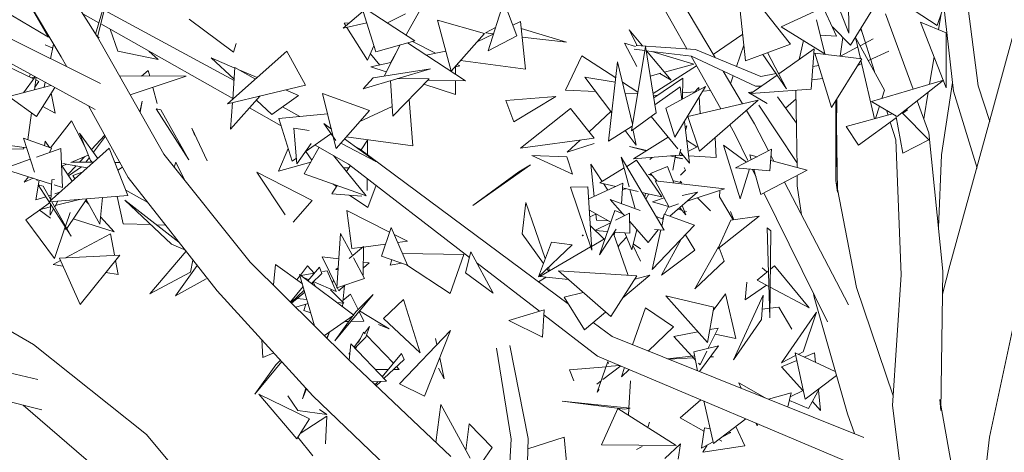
# Model space of a CAD drawing. Header units: metres. Extents: x -14.5 to 13.2, y -19 to 3.3.
# Tile 150 of 210: x 10.884 to 11.404, y 1.894 to 2.122. Entities that reach past the tile are written whole.
import ezdxf

# ---------------------------------------------------------------- set-up
doc = ezdxf.new("R2010")
doc.units = ezdxf.units.M
doc.layers.add('G-IMPT', color=7, linetype='Continuous', lineweight=5)
doc.layers.add('L-PLNT', color=7, linetype='Continuous', lineweight=5, true_color=0x005900)

# ---------------------------------------------------------------- blocks, each defined once
blk = doc.blocks.new('ÁRVORES ORNAMENTAIS - Pequeno e Médio Porte - Ipê-roxo-2870950-CORTE_CALÇADA')
at = {"layer": 'G-IMPT', "color": 253, "true_color": 0xaaaaaa}
for p, q in [((7.18502, 2.11328), (7.14893, 2.17035)), ((7.16603, 2.10258), (7.13208, 2.15992)), ((7.51117, 2.10219), (7.47743, 2.15906)), ((7.65009, 2.08733), (7.64052, 2.16024)), ((7.49632, 2.10676), (7.4699, 2.15355)), ((7.65761, 2.07428), (7.67965, 2.15542)), ((7.18418, 2.11461), (7.19305, 2.14494)), ((7.18521, 2.11295), (7.19305, 2.14494)), ((7.56995, 2.14558), (7.58176, 2.11514)), ((7.58165, 2.14436), (7.58176, 2.11514)), ((7.14531, 2.13748), (7.15938, 2.11292)), ((7.39962, 2.13171), (7.39137, 2.10571)), ((7.40647, 2.11371), (7.39962, 2.13171)), ((7.55103, 2.10927), (7.53359, 2.13126)), ((7.56659, 2.13214), (7.57537, 2.11356)), ((7.62846, 2.11918), (7.63345, 2.13382)), ((7.13568, 2.12695), (7.15938, 2.11292)), ((7.25727, 2.09003), (7.18872, 2.12729)), ((7.32545, 2.12673), (7.31495, 2.11768)), ((7.3321, 2.10528), (7.32463, 2.12939)), ((7.3528, 2.11109), (7.32463, 2.12939)), ((7.34813, 2.11413), (7.35541, 2.12705)), ((7.52734, 2.10051), (7.52447, 2.12694)), ((7.56373, 2.1265), (7.54608, 2.11839)), ((7.58267, 2.10875), (7.59626, 2.13065)), ((7.6123, 2.1296), (7.62846, 2.11918)), ((7.63698, 2.08439), (7.63192, 2.12935)), ((7.18591, 2.12052), (7.17741, 2.12532)), ((7.25696, 2.10503), (7.2336, 2.12242)), ((7.32737, 2.12055), (7.31495, 2.11768)), ((7.31537, 2.12043), (7.31831, 2.12057)), ((7.33831, 2.12051), (7.34776, 2.12527)), ((7.3895, 2.11485), (7.36469, 2.12196)), ((7.37192, 2.0951), (7.36469, 2.12196)), ((7.40848, 2.12117), (7.40436, 2.11924)), ((7.41105, 2.09605), (7.40848, 2.12117)), ((7.56917, 2.1041), (7.5648, 2.12209)), ((7.61567, 2.08554), (7.60116, 2.12519)), ((7.61961, 2.1209), (7.63316, 2.11532)), ((7.61961, 2.1209), (7.63325, 2.08623)), ((7.62918, 2.11696), (7.63056, 2.12536)), ((7.25659, 2.08058), (7.18693, 2.11994)), ((7.19588, 2.10563), (7.19188, 2.11714)), ((7.31537, 2.12043), (7.31635, 2.11888)), ((7.31683, 2.11811), (7.32773, 2.10081)), ((7.39529, 2.11807), (7.3901, 2.1152)), ((7.40885, 2.11756), (7.43275, 2.11024)), ((7.47002, 2.10858), (7.46584, 2.11679)), ((7.46584, 2.11679), (7.47287, 2.10838)), ((7.56917, 2.1041), (7.54608, 2.11839)), ((7.57309, 2.11838), (7.58267, 2.10875)), ((7.5887, 2.11599), (7.58792, 2.11722)), ((7.58818, 2.11764), (7.5887, 2.11599)), ((7.59533, 2.09477), (7.58818, 2.11763)), ((7.63316, 2.11532), (7.63325, 2.08623)), ((7.13337, 2.11502), (7.18672, 2.08847)), ((7.22025, 2.05121), (7.18502, 2.11328)), ((7.1853, 2.1133), (7.18612, 2.11269)), ((7.3321, 2.10528), (7.3528, 2.11109)), ((7.35153, 2.11074), (7.36365, 2.10448)), ((7.3895, 2.11485), (7.37192, 2.0951)), ((7.39415, 2.11446), (7.38559, 2.11045)), ((7.3901, 2.1152), (7.39423, 2.11472)), ((7.40647, 2.11371), (7.39137, 2.10571)), ((7.40932, 2.11296), (7.43275, 2.11024)), ((7.51025, 2.10374), (7.52582, 2.11449)), ((7.55567, 2.10123), (7.55779, 2.11115)), ((7.57537, 2.11356), (7.56675, 2.11405)), ((7.57723, 2.10296), (7.57871, 2.11273)), ((7.588, 2.10166), (7.58539, 2.11286)), ((7.60067, 2.08504), (7.58539, 2.11286)), ((7.58782, 2.10844), (7.59466, 2.11209)), ((7.12718, 2.1058), (7.18401, 2.07471)), ((7.15757, 2.10886), (7.16159, 2.10717)), ((7.16205, 2.1093), (7.16037, 2.10158)), ((7.19588, 2.10563), (7.21719, 2.10124)), ((7.21236, 2.10557), (7.21719, 2.10124)), ((7.28516, 2.10559), (7.25386, 2.07787)), ((7.25838, 2.10969), (7.25696, 2.10503)), ((7.28516, 2.10559), (7.29501, 2.08771)), ((7.33116, 2.10832), (7.32773, 2.10081)), ((7.34498, 2.1089), (7.33647, 2.09243)), ((7.34884, 2.10998), (7.37938, 2.08991)), ((7.36908, 2.10563), (7.35877, 2.10345)), ((7.46333, 2.10983), (7.46924, 2.10803)), ((7.46333, 2.10983), (7.46982, 2.0975)), ((7.46701, 2.0636), (7.47444, 2.10796)), ((7.47409, 2.10589), (7.46846, 2.10658)), ((7.50079, 2.10645), (7.46955, 2.10861)), ((7.48014, 2.07306), (7.47444, 2.10796)), ((7.49873, 2.10287), (7.47479, 2.1058)), ((7.47506, 2.10577), (7.48797, 2.09032)), ((7.47773, 2.10544), (7.50003, 2.09864)), ((7.53532, 2.09227), (7.50079, 2.10645)), ((7.52644, 2.10875), (7.52253, 2.09752)), ((7.55103, 2.10927), (7.52734, 2.10051)), ((7.56356, 2.10679), (7.54482, 2.0936)), ((7.562, 2.08552), (7.56356, 2.10679)), ((7.57747, 2.10293), (7.58657, 2.10778)), ((7.59211, 2.10063), (7.60287, 2.1056)), ((7.15146, 2.09097), (7.13331, 2.09967)), ((7.16896, 2.0973), (7.16603, 2.10258)), ((7.25775, 2.09666), (7.24522, 2.10206)), ((7.25733, 2.09075), (7.24522, 2.10206)), ((7.32925, 2.10414), (7.33418, 2.09826)), ((7.33987, 2.09947), (7.34273, 2.10455)), ((7.41105, 2.09605), (7.37684, 2.10062)), ((7.44081, 2.10303), (7.43216, 2.08506)), ((7.44081, 2.10303), (7.45875, 2.09144)), ((7.45488, 2.05808), (7.45974, 2.09999)), ((7.46759, 2.06705), (7.45974, 2.09999)), ((7.51417, 2.07515), (7.49851, 2.10289)), ((7.53255, 2.08707), (7.49873, 2.10287)), ((7.53646, 2.10388), (7.54896, 2.08573)), ((7.53893, 2.10479), (7.54896, 2.08573)), ((7.56392, 2.10457), (7.58872, 2.10157)), ((7.56392, 2.10457), (7.57273, 2.07577)), ((7.58872, 2.10157), (7.57273, 2.07577)), ((7.59539, 2.06991), (7.58821, 2.10075)), ((7.62444, 2.08815), (7.62682, 2.10259)), ((7.20837, 2.09244), (7.21197, 2.09538)), ((7.21279, 2.09242), (7.21197, 2.09538)), ((7.25778, 2.09701), (7.25657, 2.08027)), ((7.25778, 2.09701), (7.26853, 2.09086)), ((7.26941, 2.09164), (7.26035, 2.09554)), ((7.3255, 2.08571), (7.36097, 2.09628)), ((7.34013, 2.09952), (7.32954, 2.09729)), ((7.33761, 2.09464), (7.32954, 2.09729)), ((7.33069, 2.09152), (7.36097, 2.09628)), ((7.37413, 2.09734), (7.37651, 2.09785)), ((7.37413, 2.09758), (7.37413, 2.09336)), ((7.37504, 2.0986), (7.37651, 2.09785)), ((7.50136, 2.09784), (7.47847, 2.08326)), ((7.50003, 2.09864), (7.48451, 2.09447)), ((7.52565, 2.07778), (7.51539, 2.09508)), ((7.56594, 2.09799), (7.56287, 2.09742)), ((7.58654, 2.09806), (7.58861, 2.09902)), ((7.14609, 2.08367), (7.15228, 2.09207)), ((7.14925, 2.09202), (7.14963, 2.09352)), ((7.15219, 2.09195), (7.15047, 2.09144)), ((7.15192, 2.0852), (7.1528, 2.09179)), ((7.15423, 2.08964), (7.15212, 2.08666)), ((7.15423, 2.08964), (7.15262, 2.09041)), ((7.19681, 2.09251), (7.23201, 2.0923)), ((7.20249, 2.0825), (7.23201, 2.0923)), ((7.3255, 2.08571), (7.33069, 2.09152)), ((7.33981, 2.08998), (7.34103, 2.07121)), ((7.36027, 2.09099), (7.34103, 2.07121)), ((7.36027, 2.09099), (7.34362, 2.09111)), ((7.35958, 2.09029), (7.37938, 2.08991)), ((7.37412, 2.09001), (7.37411, 2.08269)), ((7.4424, 2.09192), (7.45848, 2.08917)), ((7.4424, 2.09192), (7.45662, 2.07309)), ((7.48264, 2.09397), (7.47697, 2.09244)), ((7.49417, 2.09128), (7.47886, 2.08087)), ((7.482, 2.09379), (7.48797, 2.09032)), ((7.49417, 2.09128), (7.49404, 2.08038)), ((7.52079, 2.09256), (7.51935, 2.08841)), ((7.54396, 2.09299), (7.53008, 2.08322)), ((7.54342, 2.09378), (7.53532, 2.09227)), ((7.54569, 2.09421), (7.54461, 2.094)), ((7.568, 2.09123), (7.56236, 2.09046)), ((7.59377, 2.07901), (7.63173, 2.09032)), ((7.60739, 2.07104), (7.63173, 2.09032)), ((7.13844, 2.08165), (7.16064, 2.0875)), ((7.15305, 2.07113), (7.16261, 2.08642)), ((7.15766, 2.08913), (7.1571, 2.08656)), ((7.21676, 2.07791), (7.21442, 2.08646)), ((7.29501, 2.08771), (7.25386, 2.07787)), ((7.29133, 2.08219), (7.28441, 2.08517)), ((7.37411, 2.08269), (7.35749, 2.08813)), ((7.43216, 2.08506), (7.44818, 2.08426)), ((7.46233, 2.08913), (7.47041, 2.08391)), ((7.46253, 2.08848), (7.46305, 2.08609)), ((7.47945, 2.07728), (7.4928, 2.08667)), ((7.48514, 2.07554), (7.50616, 2.08696)), ((7.49001, 2.06018), (7.50616, 2.08696)), ((7.4928, 2.08667), (7.49359, 2.08013)), ((7.49408, 2.08351), (7.50046, 2.08409)), ((7.50005, 2.08364), (7.50256, 2.0864)), ((7.50263, 2.08504), (7.50256, 2.0864)), ((7.50467, 2.08448), (7.5087, 2.08485)), ((7.53128, 2.08406), (7.52883, 2.08371)), ((7.562, 2.08552), (7.53008, 2.08322)), ((7.53255, 2.08707), (7.5356, 2.0871)), ((7.55445, 2.0442), (7.55388, 2.08493)), ((7.59925, 2.08064), (7.60067, 2.08504)), ((7.63074, 2.05085), (7.63646, 2.08906)), ((7.64955, 2.04383), (7.63698, 2.08439)), ((7.65628, 2.06852), (7.65009, 2.08733)), ((7.13844, 2.08165), (7.15305, 2.07113)), ((7.16073, 2.08341), (7.16288, 2.07291)), ((7.20759, 2.07352), (7.20878, 2.07916)), ((7.20767, 2.07339), (7.20878, 2.07916)), ((7.27105, 2.08198), (7.25543, 2.06446)), ((7.27728, 2.07212), (7.26908, 2.07977)), ((7.29133, 2.08219), (7.27728, 2.07212)), ((7.32878, 2.07429), (7.30402, 2.08327)), ((7.30968, 2.06032), (7.30402, 2.08327)), ((7.35175, 2.0557), (7.34965, 2.08007)), ((7.40081, 2.07953), (7.42721, 2.0817)), ((7.40081, 2.07953), (7.4049, 2.06823)), ((7.42721, 2.0817), (7.4049, 2.06823)), ((7.46367, 2.0835), (7.47029, 2.08317)), ((7.47867, 2.08209), (7.48096, 2.0823)), ((7.49676, 2.07115), (7.53389, 2.07968)), ((7.50329, 2.07265), (7.50282, 2.08142)), ((7.5029, 2.05288), (7.53389, 2.07968)), ((7.53866, 2.07792), (7.52883, 2.08371)), ((7.54408, 2.08153), (7.55412, 2.06755)), ((7.54841, 2.07551), (7.55395, 2.08038)), ((7.57487, 2.03734), (7.57542, 2.0801)), ((7.57487, 2.03734), (7.57494, 2.07933)), ((7.57582, 2.03109), (7.57508, 2.07956)), ((7.60656, 2.07153), (7.59377, 2.07901)), ((7.62409, 2.06254), (7.61792, 2.07938)), ((7.62142, 2.06982), (7.62376, 2.08401)), ((7.15631, 2.07634), (7.16288, 2.07291)), ((7.20149, 2.03885), (7.18045, 2.07666)), ((7.21615, 2.07522), (7.21871, 2.07464)), ((7.21615, 2.07522), (7.23344, 2.04822)), ((7.21871, 2.07464), (7.23344, 2.04822)), ((7.25644, 2.07848), (7.25543, 2.06446)), ((7.28219, 2.06612), (7.26538, 2.07562)), ((7.29207, 2.07112), (7.28287, 2.07612)), ((7.32878, 2.07429), (7.31118, 2.05422)), ((7.34069, 2.07645), (7.32367, 2.06847)), ((7.43484, 2.07539), (7.40847, 2.05436)), ((7.44736, 2.05959), (7.43484, 2.07539)), ((7.45615, 2.07371), (7.44465, 2.06301)), ((7.48514, 2.07554), (7.49001, 2.06018)), ((7.53194, 2.06718), (7.5277, 2.07433)), ((7.53435, 2.07709), (7.55441, 2.04689)), ((7.59582, 2.07003), (7.59793, 2.07657)), ((7.60249, 2.07187), (7.60171, 2.07436)), ((7.61022, 2.07284), (7.61278, 2.0747)), ((7.61161, 2.07438), (7.61278, 2.0747)), ((7.63508, 1.99252), (7.65761, 2.07428)), ((7.14842, 2.05882), (7.15032, 2.0731)), ((7.17146, 2.06879), (7.16047, 2.05457)), ((7.17889, 2.0545), (7.17146, 2.06879)), ((7.28094, 2.07008), (7.30668, 2.07248)), ((7.28803, 2.04755), (7.28094, 2.07008)), ((7.48014, 2.07306), (7.46701, 2.0636)), ((7.47744, 2.07112), (7.49152, 2.05397)), ((7.49676, 2.07115), (7.5029, 2.05288)), ((7.5804, 2.06578), (7.60486, 2.07252)), ((7.58694, 2.05591), (7.60678, 2.07034)), ((7.60652, 2.07172), (7.61035, 2.05168)), ((7.60997, 2.07309), (7.62406, 2.05875)), ((7.24314, 2.04776), (7.23502, 2.06502)), ((7.23655, 2.06111), (7.23502, 2.06502)), ((7.2905, 2.04615), (7.28878, 2.06487)), ((7.28878, 2.06487), (7.29699, 2.06374)), ((7.31102, 2.05843), (7.30466, 2.06735)), ((7.30466, 2.06735), (7.30866, 2.06443)), ((7.45488, 2.05808), (7.46741, 2.066)), ((7.46373, 2.06368), (7.4696, 2.05591)), ((7.4679, 2.06374), (7.4696, 2.05591)), ((7.49499, 2.06844), (7.49763, 2.04653)), ((7.49532, 2.06569), (7.49623, 2.06625)), ((7.4956, 2.06374), (7.49623, 2.06625)), ((7.52161, 2.06198), (7.51892, 2.06674)), ((7.53194, 2.06718), (7.53935, 2.05297)), ((7.5804, 2.06578), (7.58694, 2.05591)), ((7.60661, 2.05871), (7.60368, 2.06808)), ((7.15197, 2.04165), (7.1462, 2.05961)), ((7.16088, 2.05442), (7.1462, 2.05961)), ((7.17576, 2.06231), (7.18152, 2.04793)), ((7.17576, 2.06231), (7.18533, 2.049)), ((7.18197, 2.05367), (7.18905, 2.06121)), ((7.18302, 2.05221), (7.18936, 2.06064)), ((7.29483, 2.05237), (7.30846, 2.06202)), ((7.31118, 2.05422), (7.30968, 2.06031)), ((7.31566, 2.05933), (7.33206, 2.04736)), ((7.35175, 2.0557), (7.3165, 2.06029)), ((7.32433, 2.05344), (7.3278, 2.05863)), ((7.32773, 2.05091), (7.3278, 2.05863)), ((7.44736, 2.05959), (7.40847, 2.05436)), ((7.4399, 2.05859), (7.43306, 2.05222)), ((7.46813, 2.04878), (7.48643, 2.06016)), ((7.49617, 2.05865), (7.50165, 2.05506)), ((7.5112, 2.05989), (7.5117, 2.04948)), ((7.52161, 2.06198), (7.52852, 2.04797)), ((7.60941, 1.98747), (7.60661, 2.05871)), ((7.62406, 2.05875), (7.61035, 2.05168)), ((7.63145, 1.98946), (7.62409, 2.06254)), ((7.14628, 2.05409), (7.12261, 2.0538)), ((7.1478, 2.05463), (7.13103, 2.05693)), ((7.14628, 2.05409), (7.14604, 2.05487)), ((7.16585, 2.05418), (7.15305, 2.04968)), ((7.15728, 2.05569), (7.15766, 2.05802)), ((7.15984, 2.05479), (7.15766, 2.05802)), ((7.19137, 2.0544), (7.15962, 2.02599)), ((7.15987, 2.05207), (7.16088, 2.05442)), ((7.16666, 2.03362), (7.16585, 2.05418)), ((7.19137, 2.0544), (7.20123, 2.02942)), ((7.28083, 2.04223), (7.28594, 2.0542)), ((7.2905, 2.04615), (7.29801, 2.05694)), ((7.30215, 2.05485), (7.29437, 2.0409)), ((7.31776, 2.04603), (7.30003, 2.05605)), ((7.31406, 2.05684), (7.33206, 2.04736)), ((7.32356, 2.05401), (7.32117, 2.05531)), ((7.43366, 1.97223), (7.32356, 2.05401)), ((7.43306, 2.05222), (7.44746, 2.05692)), ((7.47519, 2.05317), (7.46608, 2.0553)), ((7.46608, 2.0553), (7.47486, 2.05296)), ((7.4923, 2.05063), (7.4931, 2.05381)), ((7.50209, 2.05528), (7.49689, 2.05265)), ((7.52787, 2.04709), (7.5157, 2.05597)), ((7.52442, 2.02766), (7.5157, 2.05597)), ((7.54102, 2.05383), (7.52191, 2.04403)), ((7.54102, 2.05383), (7.54017, 2.04248)), ((7.14976, 2.04852), (7.13555, 2.04353)), ((7.18037, 2.05078), (7.17108, 2.04686)), ((7.17569, 2.04698), (7.17853, 2.05)), ((7.17907, 2.04696), (7.18092, 2.04942)), ((7.18152, 2.04793), (7.18276, 2.0467)), ((7.26587, 1.99431), (7.22025, 2.05121)), ((7.28803, 2.04755), (7.29023, 2.04911)), ((7.29841, 2.04814), (7.29523, 2.05265)), ((7.30982, 2.05051), (7.32711, 2.02925)), ((7.43602, 2.04075), (7.41441, 2.05051)), ((7.41441, 2.05051), (7.43288, 2.04974)), ((7.43602, 2.04075), (7.43288, 2.04974)), ((7.48427, 2.01116), (7.46171, 2.0496)), ((7.46591, 2.03394), (7.46171, 2.0496)), ((7.46454, 2.04478), (7.4698, 2.04799)), ((7.46813, 2.04878), (7.4923, 2.05063)), ((7.4698, 2.04799), (7.48302, 2.02866)), ((7.47798, 2.04953), (7.47676, 2.0485)), ((7.49421, 2.0487), (7.48754, 2.05027)), ((7.48893, 2.04282), (7.49039, 2.05049)), ((7.49421, 2.0487), (7.4902, 2.04952)), ((7.49386, 2.05111), (7.49268, 2.05051)), ((7.49268, 2.05051), (7.49443, 2.05042)), ((7.49278, 2.05243), (7.49763, 2.04653)), ((7.49718, 2.05027), (7.5117, 2.04948)), ((7.53335, 2.0499), (7.52955, 2.05092)), ((7.53028, 2.04832), (7.52955, 2.05092)), ((7.55985, 2.04274), (7.54058, 2.04795)), ((7.54075, 2.05027), (7.54219, 2.04751)), ((7.63074, 2.05085), (7.62912, 2.01257)), ((7.16101, 2.03542), (7.13555, 2.04353)), ((7.17188, 2.03696), (7.1662, 2.04537)), ((7.16885, 2.04592), (7.1665, 2.04492)), ((7.17977, 2.04402), (7.16689, 2.04626)), ((7.16954, 2.04043), (7.17387, 2.04504)), ((7.16992, 2.03986), (7.17679, 2.04454)), ((7.18252, 2.04694), (7.17144, 2.04701)), ((7.19704, 2.04684), (7.19435, 2.04685)), ((7.19598, 2.04272), (7.19841, 2.04438)), ((7.22652, 2.04709), (7.22568, 2.04445)), ((7.22652, 2.04709), (7.23132, 2.03741)), ((7.29777, 2.04699), (7.28083, 2.04223)), ((7.31805, 2.04404), (7.31504, 2.0441)), ((7.31671, 2.04204), (7.31883, 2.04521)), ((7.3816, 1.99678), (7.31776, 2.04603)), ((7.41376, 2.04566), (7.38338, 2.02419)), ((7.41376, 2.04566), (7.40766, 2.04198)), ((7.45155, 2.03686), (7.44561, 2.04598)), ((7.44737, 2.02896), (7.44561, 2.04598)), ((7.4504, 2.03616), (7.46322, 2.04397)), ((7.47717, 2.04102), (7.48606, 2.04473)), ((7.48936, 2.03604), (7.48606, 2.04473)), ((7.49563, 2.04283), (7.49286, 2.04007)), ((7.49563, 2.04283), (7.49486, 2.04416)), ((7.52191, 2.04403), (7.54017, 2.04248)), ((7.52942, 2.0434), (7.52442, 2.02766)), ((7.53084, 2.04328), (7.53282, 2.03926)), ((7.53542, 2.03), (7.53172, 2.0432)), ((7.55985, 2.04274), (7.53542, 2.03)), ((7.14872, 2.03934), (7.14651, 2.03648)), ((7.15132, 2.03851), (7.14651, 2.03648)), ((7.15266, 2.02706), (7.15435, 2.03754)), ((7.1534, 2.03718), (7.15316, 2.03792)), ((7.16056, 2.02683), (7.16113, 2.03765)), ((7.16113, 2.03765), (7.1626, 2.03779)), ((7.17713, 2.04166), (7.17226, 2.04005)), ((7.17226, 2.04005), (7.17328, 2.03821)), ((7.24842, 1.97903), (7.20149, 2.03885)), ((7.28428, 2.01926), (7.26927, 2.04177)), ((7.29848, 2.02676), (7.26927, 2.04177)), ((7.29437, 2.0409), (7.32711, 2.02925)), ((7.32756, 2.03214), (7.32762, 2.03843)), ((7.40766, 2.04198), (7.38338, 2.02419)), ((7.47741, 2.04074), (7.47606, 2.04049)), ((7.47805, 2.03999), (7.47606, 2.04049)), ((7.47717, 2.04102), (7.48057, 2.03703)), ((7.55458, 2.03452), (7.55451, 2.03995)), ((7.58584, 1.98084), (7.57487, 2.03734)), ((7.57487, 2.03734), (7.57582, 2.03109)), ((7.15385, 2.03499), (7.15648, 2.03441)), ((7.15385, 2.03499), (7.17132, 2.008)), ((7.15648, 2.03441), (7.16058, 2.02711)), ((7.16666, 2.03362), (7.16233, 2.035)), ((7.20015, 2.03216), (7.21185, 2.02564)), ((7.30887, 2.03032), (7.3118, 2.0347)), ((7.31145, 2.03417), (7.30939, 2.03556)), ((7.33233, 2.03479), (7.32787, 2.02311)), ((7.43486, 2.0338), (7.44412, 2.03395)), ((7.43486, 2.0338), (7.44613, 2.0005)), ((7.44412, 2.03395), (7.44613, 2.0005)), ((7.4445, 2.02763), (7.46254, 2.03598)), ((7.4504, 2.03616), (7.45878, 2.03423)), ((7.45453, 2.03227), (7.45229, 2.03572)), ((7.46179, 2.02504), (7.46254, 2.03598)), ((7.46404, 2.03302), (7.4623, 2.03254)), ((7.46237, 2.03341), (7.47067, 2.0315)), ((7.46901, 2.02238), (7.46629, 2.03251)), ((7.48689, 2.02328), (7.47966, 2.03713)), ((7.47966, 2.03713), (7.51617, 2.03301)), ((7.49364, 2.03608), (7.48941, 2.03714)), ((7.49364, 2.03608), (7.49282, 2.03699)), ((7.49648, 2.02647), (7.51617, 2.03301)), ((7.54792, 2.03652), (7.58167, 1.97174)), ((7.55689, 2.0193), (7.55458, 2.03452)), ((7.15266, 2.02706), (7.1579, 2.02874)), ((7.15939, 2.02922), (7.16071, 2.02964)), ((7.20123, 2.02942), (7.15962, 2.02599)), ((7.16273, 2.03029), (7.16537, 2.03113)), ((7.16294, 2.02407), (7.17566, 2.02731)), ((7.16904, 2.01205), (7.17958, 2.02763)), ((7.17931, 2.02723), (7.18643, 2.01425)), ((7.18781, 2.02831), (7.18643, 2.01425)), ((7.19566, 2.02896), (7.19881, 2.01443)), ((7.22821, 2.00479), (7.19958, 2.027)), ((7.22426, 2.00371), (7.19958, 2.027)), ((7.32477, 2.02902), (7.30887, 2.03032)), ((7.32787, 2.02311), (7.31831, 2.02955)), ((7.46238, 2.01988), (7.45586, 2.02722)), ((7.4716, 2.02143), (7.45586, 2.02722)), ((7.47259, 2.03106), (7.48302, 2.02866)), ((7.47455, 2.03061), (7.47405, 2.02857)), ((7.47615, 2.03024), (7.47463, 2.02757)), ((7.48429, 2.02825), (7.47815, 2.02612)), ((7.48736, 2.01846), (7.50188, 2.0312)), ((7.49378, 2.02947), (7.50188, 2.0312)), ((7.50185, 2.02825), (7.50886, 2.02129)), ((7.51368, 2.03175), (7.51361, 2.02872)), ((7.52069, 2.01659), (7.51361, 2.02872)), ((7.53699, 2.03082), (7.57056, 1.96278)), ((7.14734, 2.01656), (7.15458, 2.0217)), ((7.15434, 2.02188), (7.16038, 2.02342)), ((7.15434, 2.02188), (7.16034, 2.01749)), ((7.15511, 2.02207), (7.15997, 2.02553)), ((7.16015, 2.01899), (7.16046, 2.02479)), ((7.16015, 2.01899), (7.16201, 2.02238)), ((7.16114, 2.02611), (7.17132, 2.008)), ((7.16262, 2.02348), (7.1642, 2.02636)), ((7.17892, 2.02666), (7.18065, 2.02478)), ((7.28851, 2.0153), (7.29848, 2.02676)), ((7.41139, 2.02568), (7.40937, 2.00927)), ((7.41139, 2.02568), (7.4216, 1.99619)), ((7.4561, 2.01527), (7.44485, 2.02175)), ((7.48665, 2.02366), (7.47815, 2.02612)), ((7.48458, 2.01946), (7.48667, 2.0237)), ((7.48689, 2.02328), (7.49194, 2.02496)), ((7.49367, 2.02163), (7.49164, 2.02222)), ((7.49278, 2.02267), (7.49573, 2.0192)), ((7.49573, 2.0192), (7.49385, 2.02416)), ((7.14734, 2.01656), (7.1625, 1.99623)), ((7.16835, 2.01327), (7.17079, 2.02037)), ((7.17242, 2.01705), (7.19408, 2.0102)), ((7.18681, 2.01809), (7.19408, 2.0102)), ((7.31955, 2.00143), (7.31679, 2.02155)), ((7.31679, 2.02155), (7.3394, 2.0101)), ((7.44506, 2.01822), (7.44833, 2.01965)), ((7.44867, 2.01639), (7.44832, 2.01976)), ((7.45825, 2.0215), (7.45016, 1.99813)), ((7.45825, 2.0215), (7.46251, 2.01983)), ((7.46604, 2.02013), (7.45862, 2.01639)), ((7.46336, 2.01878), (7.46248, 2.01977)), ((7.46604, 2.02013), (7.46629, 2.00953)), ((7.48383, 2.01693), (7.48007, 2.01831)), ((7.4844, 2.01952), (7.48303, 2.01326)), ((7.48341, 2.01708), (7.48423, 2.01874)), ((7.50038, 2.01379), (7.4844, 2.01952)), ((7.4961, 2.02092), (7.49496, 2.02125)), ((7.51263, 2.00123), (7.53446, 2.01858)), ((7.52109, 2.01665), (7.51935, 2.02091)), ((7.51944, 2.01641), (7.53446, 2.01858)), ((7.1625, 1.99623), (7.1682, 2.01282)), ((7.1679, 2.01196), (7.16862, 2.01143)), ((7.19881, 2.01443), (7.21332, 2.01404)), ((7.2164, 2.01395), (7.22112, 2.01383)), ((7.3402, 2.0125), (7.33516, 1.99734)), ((7.3402, 2.0125), (7.34883, 1.99267)), ((7.44535, 2.01351), (7.45266, 2.00644)), ((7.45603, 2.01508), (7.44777, 2.01092)), ((7.45482, 2.01601), (7.44867, 2.01639)), ((7.45016, 1.99813), (7.45901, 2.01161)), ((7.47596, 2.00459), (7.46615, 2.01564)), ((7.46983, 2.01149), (7.46717, 2.0007)), ((7.47596, 2.00459), (7.48113, 2.01132)), ((7.50038, 2.01379), (7.47807, 1.99045)), ((7.48427, 2.01116), (7.47927, 2.01142)), ((7.51263, 2.00123), (7.51944, 2.01641)), ((7.54065, 2.01075), (7.53861, 2.01242)), ((7.53861, 2.01242), (7.54018, 1.96481)), ((7.19213, 2.00927), (7.16835, 1.99654)), ((7.19213, 2.00927), (7.19424, 1.99803)), ((7.31146, 1.98069), (7.31347, 2.00943)), ((7.31957, 1.99803), (7.31347, 2.00943)), ((7.34177, 2.0089), (7.34888, 2.00531)), ((7.40937, 2.00927), (7.42058, 1.99349)), ((7.44159, 2.00864), (7.44112, 2.00821)), ((7.44112, 2.00821), (7.44175, 2.00823)), ((7.45314, 2.00672), (7.446, 2.00258)), ((7.44777, 2.01092), (7.45442, 2.01042)), ((7.45759, 2.0093), (7.46527, 1.98727)), ((7.45826, 2.01013), (7.45791, 2.0084)), ((7.45805, 2.01015), (7.46629, 2.00953)), ((7.46449, 2.00736), (7.45995, 2.00255)), ((7.46353, 2.00974), (7.46717, 2.0007)), ((7.4826, 2.01125), (7.47807, 1.99045)), ((7.49337, 2.00645), (7.48283, 1.98732)), ((7.49555, 2.00873), (7.50055, 2.00065)), ((7.54065, 2.01075), (7.54018, 1.96481)), ((7.23132, 2.00082), (7.22426, 2.00371)), ((7.31812, 1.99622), (7.32571, 2.00249)), ((7.31955, 2.00143), (7.32535, 2.00219)), ((7.32553, 1.9873), (7.32571, 2.00249)), ((7.32571, 2.00224), (7.3373, 2.00377)), ((7.34363, 2.00461), (7.34888, 2.00531)), ((7.42482, 2.00471), (7.41793, 1.9865)), ((7.41793, 1.9865), (7.43568, 2.00337)), ((7.44552, 2.0023), (7.41863, 1.98668)), ((7.42482, 2.00471), (7.43568, 2.00337)), ((7.46101, 2.00368), (7.46011, 2.00209)), ((7.4718, 1.99473), (7.4678, 2.00326)), ((7.46796, 2.00388), (7.4719, 2.00129)), ((7.51307, 2.00225), (7.50051, 1.98023)), ((7.51327, 2.00174), (7.51604, 1.99469)), ((7.16516, 1.99638), (7.19705, 1.99801)), ((7.176, 1.97185), (7.16516, 1.99638)), ((7.176, 1.97185), (7.19705, 1.99801)), ((7.23197, 2), (7.21279, 1.97758)), ((7.30384, 1.99706), (7.3115, 1.9813)), ((7.30384, 1.99706), (7.31253, 1.99597)), ((7.32621, 1.98564), (7.32042, 1.99646)), ((7.33516, 1.99734), (7.34883, 1.99267)), ((7.37859, 1.99822), (7.34617, 1.99879)), ((7.37859, 1.99822), (7.37132, 1.97777)), ((7.38234, 1.99971), (7.37949, 1.98853)), ((7.39406, 1.97792), (7.38234, 1.99971)), ((7.48283, 1.98732), (7.50055, 2.00065)), ((7.15146, 1.95088), (7.08099, 1.99066)), ((7.16571, 1.99513), (7.16177, 1.99302)), ((7.167, 1.99221), (7.16177, 1.99302)), ((7.19477, 1.99518), (7.19617, 1.98771)), ((7.23789, 1.99245), (7.22634, 1.97652)), ((7.23435, 1.98888), (7.23562, 1.99534)), ((7.31792, 1.94273), (7.26587, 1.99431)), ((7.27914, 1.993), (7.27804, 1.98226)), ((7.27914, 1.993), (7.29335, 1.98277)), ((7.29599, 1.99226), (7.2923, 1.98737)), ((7.29599, 1.99226), (7.29966, 1.9885)), ((7.30234, 1.99157), (7.29632, 1.98438)), ((7.30234, 1.99157), (7.3037, 1.98826)), ((7.31109, 1.9904), (7.3122, 1.99132)), ((7.32558, 1.99121), (7.32853, 1.99395)), ((7.32561, 1.99432), (7.32853, 1.99395)), ((7.34059, 1.99548), (7.33967, 1.99267)), ((7.34587, 1.99368), (7.33967, 1.99267)), ((7.37132, 1.97777), (7.34835, 1.99283)), ((7.41847, 1.96834), (7.38556, 1.99372)), ((7.42247, 1.99081), (7.42343, 1.98947)), ((7.42321, 1.99152), (7.42384, 1.98971)), ((7.50051, 1.98023), (7.51604, 1.99469)), ((7.53854, 1.98906), (7.536, 1.99122)), ((7.54044, 1.99063), (7.54257, 1.99238)), ((7.54257, 1.99238), (7.56093, 1.97018)), ((7.63126, 1.97737), (7.63508, 1.99252)), ((7.19617, 1.98771), (7.18958, 1.98873)), ((7.23435, 1.98888), (7.21279, 1.97758)), ((7.24257, 1.98539), (7.22634, 1.97652)), ((7.29208, 1.98708), (7.29042, 1.98488)), ((7.32058, 1.96629), (7.29191, 1.98767)), ((7.29983, 1.96066), (7.29191, 1.98767)), ((7.29251, 1.98722), (7.29979, 1.98852)), ((7.29378, 1.98627), (7.29681, 1.98496)), ((7.3037, 1.98826), (7.29811, 1.98304)), ((7.30402, 1.98928), (7.30638, 1.9897)), ((7.30638, 1.9897), (7.31125, 1.97871)), ((7.31109, 1.9904), (7.31212, 1.99018)), ((7.31146, 1.98069), (7.32621, 1.98564)), ((7.39406, 1.97792), (7.37949, 1.98853)), ((7.41791, 1.98393), (7.42207, 1.98633)), ((7.43376, 1.98517), (7.41863, 1.98668)), ((7.45609, 1.96551), (7.42855, 1.98975)), ((7.4699, 1.98695), (7.42855, 1.98975)), ((7.45609, 1.96551), (7.4699, 1.98695)), ((7.4625, 1.97546), (7.47668, 1.98733)), ((7.46885, 1.98532), (7.47668, 1.98733)), ((7.53335, 1.98479), (7.53936, 1.98974)), ((7.60489, 1.91862), (7.60941, 1.98747)), ((7.63028, 1.91602), (7.63145, 1.98946)), ((7.29377, 1.98133), (7.28706, 1.97332)), ((7.29891, 1.98379), (7.29856, 1.98271)), ((7.29904, 1.98391), (7.30003, 1.98161)), ((7.2991, 1.98397), (7.31125, 1.97871)), ((7.30913, 1.9835), (7.30995, 1.98448)), ((7.31175, 1.98079), (7.31254, 1.97917)), ((7.31254, 1.97917), (7.31574, 1.98213)), ((7.31472, 1.97309), (7.31557, 1.98197)), ((7.52706, 1.97432), (7.5279, 1.98375)), ((7.52706, 1.97432), (7.53831, 1.98217)), ((7.53335, 1.98479), (7.53963, 1.98146)), ((7.54035, 1.98109), (7.56093, 1.97018)), ((7.60523, 1.92373), (7.58584, 1.98084)), ((7.65607, 1.90195), (7.67341, 1.9831)), ((7.29889, 1.92379), (7.24842, 1.97903)), ((7.29431, 1.97949), (7.28737, 1.97301)), ((7.29463, 1.97839), (7.28769, 1.97269)), ((7.29052, 1.97501), (7.29578, 1.97449)), ((7.30823, 1.97973), (7.31526, 1.97254)), ((7.33072, 1.97719), (7.31046, 1.9528)), ((7.31871, 1.97733), (7.3148, 1.97394)), ((7.32275, 1.96928), (7.31871, 1.97733)), ((7.33072, 1.97719), (7.32171, 1.96825)), ((7.43148, 1.97573), (7.44154, 1.97831)), ((7.4422, 1.95847), (7.43148, 1.97573)), ((7.51054, 1.97045), (7.48522, 1.97654)), ((7.50711, 1.95184), (7.48522, 1.97654)), ((7.51024, 1.96881), (7.51676, 1.97757)), ((7.52211, 1.95403), (7.51676, 1.97757)), ((7.53658, 1.97678), (7.52096, 1.94276)), ((7.53658, 1.97678), (7.53569, 1.96401)), ((7.5635, 1.97576), (7.56321, 1.97768)), ((7.58102, 1.91419), (7.5635, 1.97576)), ((7.29638, 1.97241), (7.28991, 1.97049)), ((7.2951, 1.97203), (7.29405, 1.96878)), ((7.31172, 1.97289), (7.31526, 1.97254)), ((7.3145, 1.97082), (7.31467, 1.9726)), ((7.3468, 1.97459), (7.33619, 1.96457)), ((7.3468, 1.97459), (7.3555, 1.94632)), ((7.47453, 1.9701), (7.46769, 1.95065)), ((7.48921, 1.9602), (7.47453, 1.9701)), ((7.51054, 1.97045), (7.50711, 1.95184)), ((7.54002, 1.96989), (7.53607, 1.96937)), ((7.54477, 1.97051), (7.54023, 1.96992)), ((7.54477, 1.97051), (7.55178, 1.95889)), ((6.99953, 1.96872), (7.15381, 1.93233)), ((7.29405, 1.96878), (7.29782, 1.96753)), ((7.32058, 1.96629), (7.305, 1.95554)), ((7.31998, 1.96587), (7.31046, 1.9528)), ((7.32171, 1.96825), (7.32038, 1.96643)), ((7.32588, 1.96303), (7.32328, 1.96823)), ((7.3235, 1.96849), (7.33917, 1.95911)), ((7.33619, 1.96457), (7.3555, 1.94632)), ((7.42106, 1.96912), (7.40233, 1.96347)), ((7.42106, 1.96912), (7.42016, 1.95458)), ((7.44909, 1.94471), (7.42089, 1.96646)), ((7.4422, 1.95847), (7.45342, 1.96786)), ((7.54619, 1.94114), (7.5648, 1.96781)), ((7.55765, 1.94693), (7.5648, 1.96781)), ((7.31783, 1.96293), (7.31566, 1.9629)), ((7.32588, 1.96303), (7.31888, 1.96294)), ((7.32874, 1.9603), (7.32617, 1.95684)), ((7.32874, 1.9603), (7.32677, 1.95475)), ((7.33352, 1.96135), (7.33917, 1.95911)), ((7.40233, 1.96347), (7.42016, 1.95458)), ((7.45689, 1.95497), (7.44689, 1.9624)), ((7.48921, 1.9602), (7.4759, 1.94736)), ((7.51291, 1.95949), (7.50762, 1.94878)), ((7.51291, 1.95949), (7.50836, 1.95863)), ((7.53569, 1.96401), (7.52096, 1.94276)), ((6.99449, 1.95706), (7.15589, 1.91627)), ((7.30632, 1.95423), (7.30766, 1.95738)), ((7.30637, 1.95418), (7.30768, 1.95739)), ((7.32101, 1.94886), (7.32677, 1.95475)), ((7.32302, 1.9518), (7.32566, 1.95738)), ((7.32566, 1.95738), (7.32648, 1.95651)), ((7.32715, 1.95581), (7.34137, 1.94098)), ((7.34458, 1.93011), (7.37148, 1.95811)), ((7.35789, 1.92356), (7.37148, 1.95811)), ((7.45689, 1.95497), (7.58978, 1.90174)), ((7.50214, 1.95746), (7.48949, 1.95506)), ((7.49897, 1.9447), (7.48949, 1.95506)), ((7.51128, 1.95619), (7.52211, 1.95403)), ((7.2111, 1.90323), (7.15146, 1.95088)), ((7.27252, 1.944), (7.27198, 1.95324)), ((7.31808, 1.94259), (7.3189, 1.95107)), ((7.3189, 1.95107), (7.33771, 1.93137)), ((7.32404, 1.95396), (7.32058, 1.9493)), ((7.32142, 1.94842), (7.32221, 1.95009)), ((7.36369, 1.95394), (7.36438, 1.95071)), ((7.41254, 1.90121), (7.40287, 1.95022)), ((7.51297, 1.95011), (7.49995, 1.94688)), ((7.50303, 1.93649), (7.51297, 1.95011)), ((7.27823, 1.94641), (7.27252, 1.944)), ((7.31845, 1.94643), (7.31791, 1.9457)), ((7.34563, 1.94612), (7.33541, 1.93378)), ((7.34563, 1.94612), (7.34703, 1.94282)), ((7.36585, 1.94378), (7.36821, 1.93264)), ((7.40356, 1.90083), (7.39578, 1.94881)), ((7.44909, 1.94471), (7.59155, 1.88457)), ((7.50034, 1.94485), (7.48604, 1.9433)), ((7.49982, 1.94378), (7.48664, 1.94306)), ((7.50075, 1.94277), (7.49917, 1.94449)), ((7.50188, 1.93695), (7.49995, 1.94688)), ((7.50687, 1.94727), (7.50328, 1.94)), ((7.51042, 1.94436), (7.5087, 1.94427)), ((7.50889, 1.94453), (7.51042, 1.94436)), ((7.54619, 1.94114), (7.55373, 1.94495)), ((7.57465, 1.93658), (7.55343, 1.94632)), ((7.55871, 1.92189), (7.55343, 1.94632)), ((7.55501, 1.9456), (7.55765, 1.94693)), ((7.55826, 1.9441), (7.56375, 1.94641)), ((7.56375, 1.94641), (7.56426, 1.94135)), ((7.28244, 1.94179), (7.26818, 1.92467)), ((7.27934, 1.94012), (7.26818, 1.92467)), ((7.28179, 1.94251), (7.27934, 1.94012)), ((7.37167, 1.89163), (7.31792, 1.94273)), ((7.34703, 1.94282), (7.33636, 1.93278)), ((7.34312, 1.93915), (7.34452, 1.93768)), ((7.43439, 1.93737), (7.45365, 1.93907)), ((7.44903, 1.92558), (7.45461, 1.94185)), ((7.45197, 1.93233), (7.46141, 1.93951)), ((7.45413, 1.93911), (7.46094, 1.93971)), ((7.45461, 1.94185), (7.4549, 1.94079)), ((7.46347, 1.93864), (7.46172, 1.93369)), ((7.50328, 1.94), (7.50249, 1.94086)), ((7.54631, 1.93907), (7.55427, 1.94242)), ((7.54631, 1.93907), (7.5575, 1.92645)), ((7.3317, 1.93766), (7.33863, 1.93768)), ((7.34156, 1.93768), (7.34452, 1.93768)), ((7.36518, 1.93825), (7.36821, 1.93264)), ((7.4366, 1.93154), (7.43439, 1.93737)), ((7.46583, 1.93765), (7.46172, 1.93369)), ((7.57525, 1.93448), (7.55871, 1.92189)), ((7.33015, 1.9311), (7.33771, 1.93137)), ((7.33229, 1.93002), (7.33111, 1.9302)), ((7.33328, 1.93122), (7.33185, 1.92949)), ((7.33475, 1.93127), (7.33235, 1.92901)), ((7.34458, 1.93011), (7.35789, 1.92356)), ((7.44878, 1.92991), (7.45112, 1.93168)), ((7.46647, 1.93162), (7.46576, 1.91727)), ((7.52491, 1.92773), (7.52369, 1.93061)), ((7.5377, 1.92261), (7.52369, 1.93061)), ((7.29713, 1.91161), (7.27032, 1.92464)), ((7.29036, 1.90104), (7.27032, 1.92464)), ((7.29094, 1.91599), (7.28563, 1.92363)), ((7.29335, 1.9221), (7.29527, 1.92775)), ((7.29335, 1.9221), (7.29553, 1.92747)), ((7.35313, 1.87169), (7.29889, 1.92379)), ((7.44903, 1.92558), (7.44996, 1.92698)), ((7.53947, 1.9219), (7.55142, 1.92525)), ((7.55142, 1.92525), (7.54953, 1.91786)), ((7.5577, 1.92655), (7.5509, 1.9232)), ((7.56623, 1.92761), (7.56052, 1.91696)), ((7.56574, 1.92669), (7.56681, 1.91596)), ((7.1911, 1.87995), (7.14601, 1.91877)), ((7.36381, 1.8991), (7.36648, 1.91915)), ((7.38189, 1.89088), (7.36648, 1.91915)), ((7.46364, 1.91659), (7.43054, 1.92097)), ((7.4664, 1.9172), (7.43054, 1.92097)), ((7.50374, 1.92164), (7.49284, 1.91205)), ((7.51035, 1.89851), (7.50522, 1.92101)), ((7.56052, 1.91696), (7.55042, 1.92133)), ((7.56256, 1.92076), (7.56681, 1.91596)), ((7.60489, 1.91862), (7.61115, 1.86829)), ((7.63028, 1.91602), (7.62977, 1.92176)), ((7.63032, 1.91874), (7.63674, 1.8833)), ((7.29094, 1.91599), (7.30633, 1.91386)), ((7.30625, 1.9129), (7.29213, 1.90379)), ((7.30633, 1.91386), (7.30231, 1.91655)), ((7.30625, 1.9129), (7.30563, 1.89844)), ((7.45123, 1.89777), (7.45994, 1.91697)), ((7.45994, 1.91697), (7.49061, 1.89745)), ((7.46364, 1.91659), (7.4664, 1.9172)), ((7.46575, 1.91706), (7.46557, 1.91339)), ((7.58475, 1.90376), (7.58102, 1.91419)), ((7.29713, 1.91161), (7.29036, 1.90104)), ((7.38131, 1.90895), (7.37969, 1.89492)), ((7.38131, 1.90895), (7.39357, 1.8964)), ((7.47662, 1.90986), (7.47574, 1.90692)), ((7.49284, 1.91205), (7.50531, 1.90509)), ((7.52751, 1.9116), (7.51035, 1.89851)), ((7.5269, 1.89727), (7.52221, 1.90757)), ((7.53333, 1.90793), (7.5327, 1.90942)), ((7.53333, 1.90793), (7.53376, 1.90897)), ((7.25877, 1.84631), (7.2111, 1.90323)), ((7.50558, 1.90686), (7.50397, 1.89608)), ((7.50857, 1.90634), (7.50558, 1.90686)), ((7.51948, 1.90441), (7.51475, 1.90187)), ((7.51948, 1.90441), (7.51834, 1.90461)), ((7.29091, 1.90189), (7.29893, 1.89204)), ((7.40145, 1.86662), (7.40356, 1.90083)), ((7.41145, 1.85809), (7.41254, 1.90121)), ((7.43153, 1.90184), (7.41241, 1.89578)), ((7.43153, 1.90184), (7.43271, 1.88889)), ((7.45123, 1.89777), (7.49061, 1.89745)), ((7.48463, 1.89073), (7.49292, 1.89833)), ((7.49165, 1.89024), (7.49292, 1.89833)), ((7.51015, 1.8994), (7.50397, 1.89608)), ((7.50707, 1.89775), (7.50466, 1.89392)), ((7.5269, 1.89727), (7.50466, 1.89392)), ((7.5132, 1.90069), (7.5147, 1.89985)), ((7.64647, 1.82138), (7.65607, 1.90195)), ((7.39357, 1.8964), (7.38341, 1.88173)), ((7.46973, 1.89546), (7.47277, 1.89695))]:
    blk.add_line(p, q, dxfattribs=at)

msp = doc.modelspace()

# ---------------------------------------------------------------- block references
at = {"layer": 'L-PLNT', "color": 253, "true_color": 0xaaaaaa}
msp.add_blockref('ÁRVORES ORNAMENTAIS - Pequeno e Médio Porte - Ipê-roxo-2870950-CORTE_CALÇADA', (3.74032, 0), dxfattribs=at)

doc.saveas('drawing.dxf')
